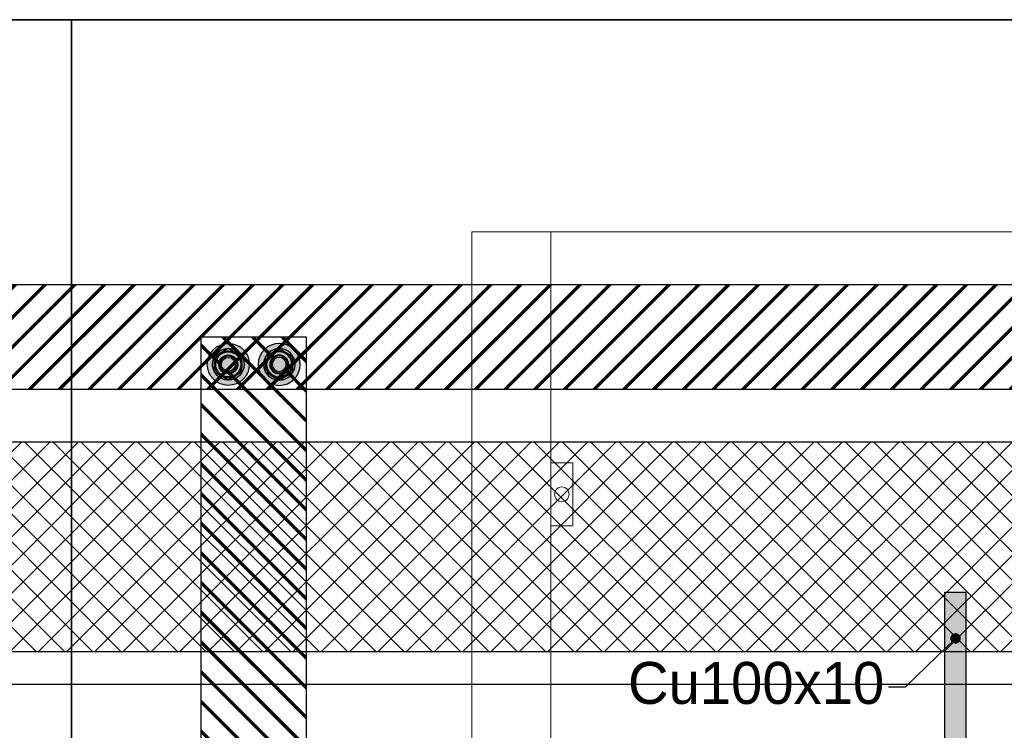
# Model space of a CAD drawing. Header units: millimetres. Extents: x -31 to 6803, y 0 to 664.
# Tile 80 of 118: x 1289 to 1322, y 213 to 237. Entities that reach past the tile are written whole.
import ezdxf
from ezdxf import colors
from ezdxf.entities.mleader import LeaderData, LeaderLine
from ezdxf.enums import TextEntityAlignment as Align
from ezdxf.math import Vec2, Vec3

# ---------------------------------------------------------------- set-up
doc = ezdxf.new("R2010")
doc.units = ezdxf.units.MM
doc.layers.add('!POMOCNICZE', color=8, linetype='Continuous', plot=False)
for name, color, linetype, lineweight in [('2DE_OBJ_Schneider-Front_Plates', 7, 'Continuous', 0), ('2DE_OBJ_Schneider-Mounting_Plates', 7, 'Continuous', 25), ('SE_Busbars_AL', 30, 'Continuous', 0)]:
    doc.layers.add(name, color=color, linetype=linetype, lineweight=lineweight)
doc.layers.add('INTFCLR_5769', color=7, linetype='Continuous')
doc.styles.add('CP_ATTR', font='arial.ttf')
doc.linetypes.add('CPFLEX', pattern='A,0.0001,-0.2,[131,LTYPESHP.SHX,S=0.2,R=0,X=-0.2,Y=0],-0.4,[131,LTYPESHP.SHX,S=0.2,R=180,X=0.2,Y=0],-0.2', length=0.8001)

# ---------------------------------------------------------------- blocks, each defined once
blk = doc.blocks.new('*U123')
at = {"transparency": 33554687}
h = blk.add_hatch(color=9, dxfattribs=at)
h.dxf.hatch_style = 1
h.paths.add_polyline_path([(-10, 0, 1), (10, 0, 1)])
at = {"color": 7}
blk.add_circle((-0.01, -0.01), 4.09, dxfattribs=at)
at = {"layer": 'INTFCLR_5769', "color": 7}
for p, q in [((-0.01, 7.5), (-6.49, 3.76)), ((6.49, 3.76), (0.01, 7.5)), ((-6.5, -3.74), (-6.5, 3.74)), ((6.5, -3.74), (6.5, 3.74)), ((-0.01, -7.5), (-6.49, -3.76)), ((6.49, -3.76), (0.01, -7.5))]:
    blk.add_line(p, q, dxfattribs=at)
for radius in [10, 7.5, 6.5, 6, 4.5, 4.32, 4, 3.32]:
    blk.add_circle((0, 0), radius, dxfattribs=at)
for centre, radius, start, end in [((0, 0), 7.5, 89.9278, 90.0751), ((0, 0), 7.5, 149.9251, 150.0721), ((-0.01, 0), 7.51, 29.9257, 30.0727), ((0.01, 0), 7.51, 209.9273, 210.0744), ((0, 0), 7.5, 329.9248, 330.0721), ((0, 0), 7.5, 269.9279, 270.0752)]:
    blk.add_arc(centre, radius, start, end, dxfattribs=at)
blk = doc.blocks.new('*U124')
at = {"transparency": 33554687}
h = blk.add_hatch(color=9, dxfattribs=at)
h.dxf.hatch_style = 1
h.paths.add_polyline_path([(-10, 0, 1), (10, 0, 1)])
at = {"color": 7}
blk.add_circle((-0.01, -0.01), 4.09, dxfattribs=at)
at = {"layer": 'INTFCLR_5769', "color": 7}
for p, q in [((-0.01, 7.5), (-6.49, 3.76)), ((6.49, 3.76), (0.01, 7.5)), ((-6.5, -3.74), (-6.5, 3.74)), ((6.5, -3.74), (6.5, 3.74)), ((-0.01, -7.5), (-6.49, -3.76)), ((6.49, -3.76), (0.01, -7.5))]:
    blk.add_line(p, q, dxfattribs=at)
for radius in [10, 7.5, 6.5, 6, 4.5, 4.32, 4, 3.32]:
    blk.add_circle((0, 0), radius, dxfattribs=at)
for centre, radius, start, end in [((0, 0), 7.5, 89.9278, 90.0751), ((0, 0), 7.5, 149.9251, 150.0721), ((-0.01, 0), 7.51, 29.9257, 30.0727), ((0.01, 0), 7.51, 209.9273, 210.0744), ((0, 0), 7.5, 329.9248, 330.0721), ((0, 0), 7.5, 269.9279, 270.0752)]:
    blk.add_arc(centre, radius, start, end, dxfattribs=at)
blk = doc.blocks.new('*U125')
at = {"transparency": 33554687}
h = blk.add_hatch(color=9, dxfattribs=at)
h.dxf.hatch_style = 1
h.paths.add_polyline_path([(-10, 0, 1), (10, 0, 1)])
at = {"color": 7}
blk.add_circle((-0.01, -0.01), 4.09, dxfattribs=at)
at = {"layer": 'INTFCLR_5769', "color": 7}
for p, q in [((-0.01, 7.5), (-6.49, 3.76)), ((6.49, 3.76), (0.01, 7.5)), ((-6.5, -3.74), (-6.5, 3.74)), ((6.5, -3.74), (6.5, 3.74)), ((-0.01, -7.5), (-6.49, -3.76)), ((6.49, -3.76), (0.01, -7.5))]:
    blk.add_line(p, q, dxfattribs=at)
for radius in [10, 7.5, 6.5, 6, 4.5, 4.32, 4, 3.32]:
    blk.add_circle((0, 0), radius, dxfattribs=at)
for centre, radius, start, end in [((0, 0), 7.5, 89.9278, 90.0751), ((0, 0), 7.5, 149.9251, 150.0721), ((-0.01, 0), 7.51, 29.9257, 30.0727), ((0.01, 0), 7.51, 209.9273, 210.0744), ((0, 0), 7.5, 329.9248, 330.0721), ((0, 0), 7.5, 269.9279, 270.0752)]:
    blk.add_arc(centre, radius, start, end, dxfattribs=at)
blk = doc.blocks.new('*U126')
at = {"transparency": 33554687}
h = blk.add_hatch(color=9, dxfattribs=at)
h.dxf.hatch_style = 1
h.paths.add_polyline_path([(-10, 0, 1), (10, 0, 1)])
at = {"color": 7}
blk.add_circle((-0.01, -0.01), 4.09, dxfattribs=at)
at = {"layer": 'INTFCLR_5769', "color": 7}
for p, q in [((-0.01, 7.5), (-6.49, 3.76)), ((6.49, 3.76), (0.01, 7.5)), ((-6.5, -3.74), (-6.5, 3.74)), ((6.5, -3.74), (6.5, 3.74)), ((-0.01, -7.5), (-6.49, -3.76)), ((6.49, -3.76), (0.01, -7.5))]:
    blk.add_line(p, q, dxfattribs=at)
for radius in [10, 7.5, 6.5, 6, 4.5, 4.32, 4, 3.32]:
    blk.add_circle((0, 0), radius, dxfattribs=at)
for centre, radius, start, end in [((0, 0), 7.5, 89.9278, 90.0751), ((0, 0), 7.5, 149.9251, 150.0721), ((-0.01, 0), 7.51, 29.9257, 30.0727), ((0.01, 0), 7.51, 209.9273, 210.0744), ((0, 0), 7.5, 329.9248, 330.0721), ((0, 0), 7.5, 269.9279, 270.0752)]:
    blk.add_arc(centre, radius, start, end, dxfattribs=at)
blk = doc.blocks.new('*U135')
at = {"layer": 'SE_Busbars_AL'}
h = blk.add_hatch(color=30, dxfattribs=at)
h.dxf.hatch_style = 1
h.paths.add_polyline_path([(10, 100), (0, 100), (0, 0), (10, 0)])
blk.add_lwpolyline([(10, 0), (0, 0), (0, 100), (10, 100)], close=True)
blk = doc.blocks.new('_Dot')
at = {"color": 0, "linetype": 'ByBlock', "lineweight": -2}
blk.add_line((-0.5, 0), (-1, 0), dxfattribs=at)
at = {"color": 0, "linetype": 'ByBlock', "const_width": 0.5}
blk.add_lwpolyline([(-0.25, 0, 1), (0.25, 0, 1)], format="xyb", close=True, dxfattribs=at)
blk = doc.blocks.new('2d_prismap_plytcz_650_5m_se67_zoo7n5e')
at = {"lineweight": 0}
for p, q in [((37.5, 0), (0, 0)), ((0, 0), (0, -250))]:
    blk.add_line(p, q, dxfattribs=at)
at = {"layer": '2DE_OBJ_Schneider-Front_Plates', "lineweight": 0}
for p, q in [((37.5, 0), (537.5, 0)), ((37.5, -250), (37.5, 0))]:
    blk.add_line(p, q, dxfattribs=at)
blk.add_lwpolyline([(37.5, -110), (48, -110), (48, -140), (37.5, -140)], dxfattribs=at)
blk.add_circle((42.75, -125), 3.5, dxfattribs=at)
at = {"lineweight": 0, "style": 'CP_ATTR', "flags": 9}
for tag, p in [('MARK3', (0, 0.01)), ('FUNCTION', (0, 0.01)), ('CHARACTER', (0, 0.01)), ('PRODUCER', (0, 0.01)), ('ORDER-NO', (0, 0.01)), ('PRODUCT-TYPE', (0, 0.01)), ('ARTICLE', (0, 0.01)), ('NAME', (0, 0.01)), ('OTHER', (0, 0)), ('LINK', (0, 0)), ('IP', (0, 0)), ('NUMBER_OF_POLES', (0, 0)), ('POWER_LOSSES', (0, 0)), ('POWER', (0, 0)), ('VOLTAGE', (0, 0)), ('CURRENT', (0.01, 0.01)), ('MARK2', (0.01, 0.01)), ('GROUP', (0.01, 0)), ('NUMBER', (0.01, 0)), ('TEXT_01', (0.01, 0))]:
    blk.add_attdef(tag, text='', height=0.0005, dxfattribs=at).set_placement(p, align=Align.MIDDLE_LEFT)
at = {"linetype": 'ByBlock', "lineweight": 0, "style": 'CP_ATTR', "flags": 9}
blk.add_attdef('WEIGHT', text='', height=0.0005, dxfattribs=at).set_placement((0, 0), align=Align.MIDDLE_LEFT)

msp = doc.modelspace()

# ---------------------------------------------------------------- hatches: boundary and pattern name
at = {"true_color": 0x58ba48}
h = msp.add_hatch(dxfattribs=at)
h.set_pattern_fill('JIS_RC_10', color=85, scale=0.07)
h.set_pattern_definition([(45, (1237.8037, 226.5842), (-0.4949747, 0.4949747), []), (45, (1237.85445, 226.5842), (-0.4949747, 0.4949747), []), (45, (1237.9052, 226.5842), (-0.4949747, 0.4949747), [])])
h.paths.add_polyline_path([(1215.196, 228.334), (1215.196, 224.834), (1428.279, 224.834), (1428.279, 228.334)])
edge = h.paths.add_edge_path(flags=16)
edge.add_arc((1427.362, 225.735), 0.7, 0, 360)
edge = h.paths.add_edge_path(flags=0)
edge.add_line((1427.099, 226.19), (1427.099, 226.19))
edge.add_line((1427.099, 226.19), (1427.1, 226.19))
edge.add_arc((1427.362, 225.735), 0.525, 60.0739, 119.9261, ccw=False)
edge.add_line((1427.624, 226.19), (1427.625, 226.19))
edge.add_line((1427.625, 226.19), (1427.625, 226.19))
edge.add_arc((1427.362, 225.735), 0.525, 0.0738, 59.9262, ccw=False)
edge.add_line((1427.887, 225.736), (1427.887, 225.735))
edge.add_line((1427.887, 225.735), (1427.887, 225.735))
edge.add_arc((1427.362, 225.735), 0.525, 180.0736, 359.9264, ccw=False)
edge.add_line((1426.837, 225.735), (1426.837, 225.735))
edge.add_line((1426.837, 225.735), (1426.837, 225.736))
edge.add_arc((1427.362, 225.735), 0.525, 120.0738, 179.9262, ccw=False)
edge = h.paths.add_edge_path(flags=0)
edge.add_arc((1427.362, 225.735), 0.455, 0, 360)
h = msp.add_hatch(dxfattribs=at)
h.set_pattern_fill('JIS_RC_10', color=85, scale=0.07, angle=270)
h.set_pattern_definition([(315, (1297.0345, 226.5842), (0.4949747, 0.4949747), []), (315, (1297.0345, 226.5334), (0.4949747, 0.4949747), []), (315, (1297.0345, 226.4827), (0.4949747, 0.4949747), [])])
h.paths.add_polyline_path([(1298.785, 226.584), (1295.285, 226.584), (1295.285, 123.291), (1298.785, 123.291)])
h.paths.add_polyline_path([(1298.116, 225.667, 1), (1297.651, 225.667, 1)], flags=16)
h.paths.add_polyline_path([(1296.418, 225.667, 1), (1295.953, 225.667, 1)], flags=16)
h = msp.add_hatch()
h.set_pattern_fill('ANSI37', color=150, scale=0.21)
h.set_pattern_definition([(45, (1406.74226, 218.8842), (-0.4714634, 0.4714634), []), (135, (1406.74226, 218.8842), (-0.4714634, -0.4714634), [])])
h.paths.add_polyline_path([(1237.804, 223.084), (1237.804, 216.084), (1411.817, 216.084), (1411.817, 223.084)])

# ---------------------------------------------------------------- linework, layer by layer
at = {"layer": '!POMOCNICZE'}
msp.add_line((3, 215), (6803, 215), dxfattribs=at)
for p, q in [((1222.719, 228.334), (1428.279, 228.334)), ((1295.285, 123.291), (1295.285, 226.584)), ((1295.285, 226.584), (1298.785, 226.584)), ((1298.785, 226.584), (1298.785, 123.291)), ((1428.279, 224.834), (1222.719, 224.834)), ((1237.804, 223.084), (1411.817, 223.084)), ((1411.817, 216.084), (1237.804, 216.084))]:
    msp.add_line(p, q)
at = {"color": 1, "linetype": 'CPFLEX', "lineweight": 35}
for points in [[(1215.531, 93.694), (1345.82, 93.694), (1345.82, 147.512), (1290.957, 147.512), (1290.957, 237.16), (1215.531, 237.16)], [(1290.957, 237.16), (1434.6, 237.16), (1434.6, 93.694), (1345.82, 93.694), (1345.82, 147.512), (1290.957, 147.512), (1290.957, 237.16)]]:
    msp.add_lwpolyline(points, dxfattribs=at)

# ---------------------------------------------------------------- block references
at = {"yscale": 0.06999999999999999, "zscale": 0.06999999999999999}
for name, p, xscale in [('*U124', (1296.186, 225.667), 0.06999999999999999), ('*U126', (1296.186, 225.667), 0.06999999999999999), ('*U123', (1297.883, 225.667), -0.06999999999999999), ('*U125', (1297.883, 225.667), -0.06999999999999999), ('*U135', (1320.057, 211.069), 0.06999999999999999)]:
    msp.add_blockref(name, p, dxfattribs=dict(at, xscale=xscale))
at = {"layer": '2DE_OBJ_Schneider-Mounting_Plates', "xscale": 0.06999999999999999, "yscale": 0.06999999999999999, "zscale": 0.06999999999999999}
msp.add_blockref('2d_prismap_plytcz_650_5m_se67_zoo7n5e', (1304.304, 230.084), dxfattribs=at)

# ---------------------------------------------------------------- leaders
ml = msp.add_multileader_mtext('Standard')
ml.set_content('Cu100x10', color=256)
ml.set_leader_properties()
ml.set_arrow_properties(name='DOT')
ml.build(insert=Vec2(0, 0))
ml.multileader.update_dxf_attribs({"dogleg_length": 0.8, "arrow_head_size": 0.35})
ctx = ml.context
ctx.base_point, ctx.char_height, ctx.arrow_head_size, ctx.landing_gap_size, ctx.plane_origin = Vec3(1308.796, 214.906), 1.4, 0.35, 0.14, Vec3(1320.411, 216.532)
ctx.text_align_type, ctx.attachment_type = 2, 2
notes = []
notes.append((ctx, [(0, (1, 1, 0), (1318.736, 214.906), (-1, 0), 0.56, [(0, [(1320.411, 216.532)], 0, [])])]))
ctx.mtext.insert, ctx.mtext.width, ctx.mtext.alignment, ctx.mtext.flow_direction = Vec3(1318.036, 215.746), 0.04557, 3, 5
for ctx, leaders in notes:
    for number, flags, end, landing, length, lines in leaders:
        leader = LeaderData()
        leader.index, (leader.has_last_leader_line, leader.has_dogleg_vector, leader.attachment_direction) = number, flags
        leader.last_leader_point, leader.dogleg_vector, leader.dogleg_length = Vec3(end), Vec3(landing), length
        for number, points, colour, breaks in lines:
            line = LeaderLine()
            line.index, line.vertices, line.color, line.breaks = number, Vec3.list(points), colors.encode_raw_color(colour), breaks
            leader.lines.append(line)
        ctx.leaders.append(leader)

doc.saveas('drawing.dxf')
